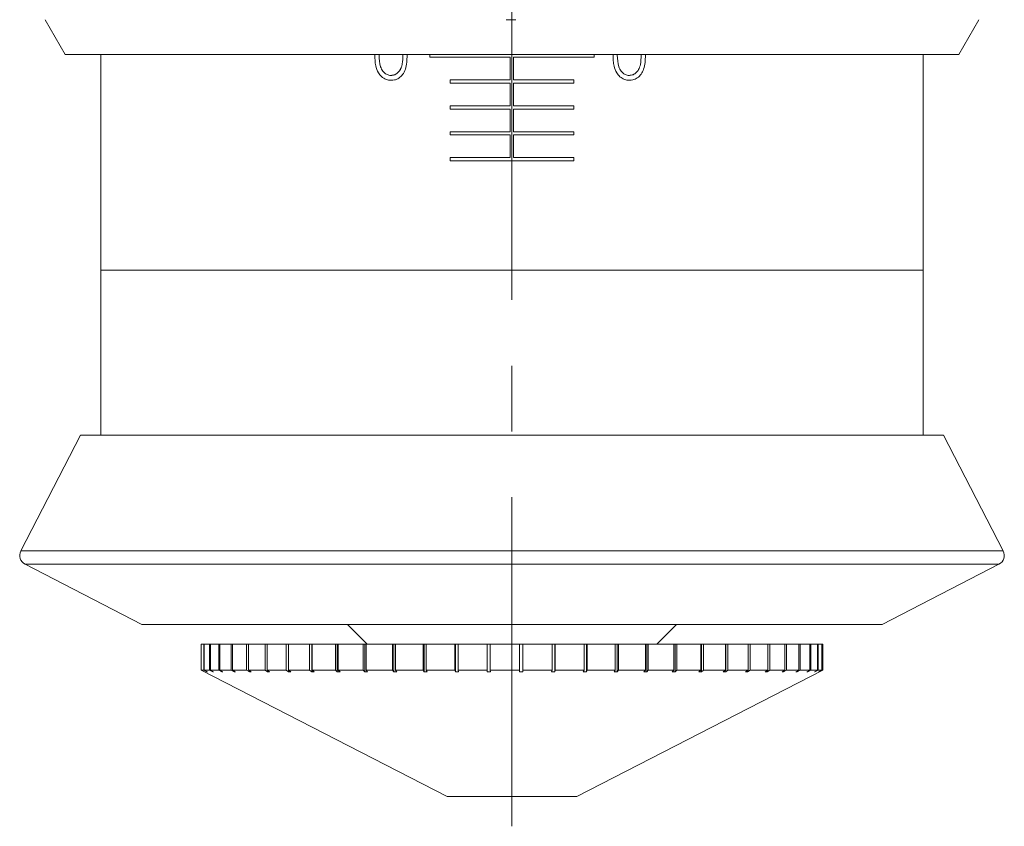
# Model space of a CAD drawing. Header units: inches. Extents: x 2.3 to 31.3, y 1.3 to 21.
# Tile 1 of 26: x 12.8 to 14.3, y 1.3 to 2.5. Entities that reach past the tile are written whole.
import ezdxf

# ---------------------------------------------------------------- set-up
doc = ezdxf.new("R2010")
doc.units = ezdxf.units.IN
doc.header["$MEASUREMENT"] = 0
doc.linetypes.add('CENTERX2', pattern=[0.8, 0.5, -0.1, 0.1, -0.1])

msp = doc.modelspace()

# ---------------------------------------------------------------- linework, layer by layer
at = {"color": 7, "linetype": 'CENTERX2', "lineweight": 0}
msp.add_line((13.5085, 1.3165), (13.5085, 7.0461), dxfattribs=at)
at = {"color": 7, "linetype": 'Continuous', "lineweight": 15}
for p, q in [((12.799, 2.5423), (12.8296, 2.4893)), ((12.799, 2.5423), (12.799, 2.5423)), ((14.1875, 2.4893), (14.2181, 2.5423)), ((14.1875, 2.4893), (12.8296, 2.4893)), ((12.8835, 2.4893), (12.8835, 2.1615)), ((13.3835, 2.4893), (13.3835, 2.4852)), ((13.3835, 2.4852), (13.506, 2.4852)), ((13.506, 2.4852), (13.506, 2.4509)), ((13.511, 2.4509), (13.511, 2.4852)), ((13.511, 2.4852), (13.6335, 2.4852)), ((13.6335, 2.4852), (13.6335, 2.4893)), ((14.1335, 2.1615), (14.1335, 2.4893)), ((13.506, 2.4509), (13.4148, 2.4509)), ((13.4148, 2.4509), (13.4148, 2.4459)), ((13.4148, 2.4459), (13.506, 2.4459)), ((13.506, 2.4459), (13.506, 2.4115)), ((13.6023, 2.4509), (13.511, 2.4509)), ((13.511, 2.4115), (13.511, 2.4459)), ((13.511, 2.4459), (13.6023, 2.4459)), ((13.6023, 2.4459), (13.6023, 2.4509)), ((13.506, 2.4115), (13.4148, 2.4115)), ((13.4148, 2.4115), (13.4148, 2.4065)), ((13.6023, 2.4115), (13.511, 2.4115)), ((13.6023, 2.4065), (13.6023, 2.4115)), ((13.4148, 2.4065), (13.506, 2.4065)), ((13.506, 2.4065), (13.506, 2.3721)), ((13.511, 2.3721), (13.511, 2.4065)), ((13.511, 2.4065), (13.6023, 2.4065)), ((13.506, 2.3721), (13.4148, 2.3721)), ((13.4148, 2.3721), (13.4148, 2.3671)), ((13.4148, 2.3671), (13.506, 2.3671)), ((13.506, 2.3671), (13.506, 2.3328)), ((13.6023, 2.3721), (13.511, 2.3721)), ((13.511, 2.3671), (13.6023, 2.3671)), ((13.511, 2.3328), (13.511, 2.3671)), ((13.6023, 2.3671), (13.6023, 2.3721)), ((13.506, 2.3328), (13.4148, 2.3328)), ((13.4148, 2.3328), (13.4148, 2.3278)), ((13.4148, 2.3278), (13.6023, 2.3278)), ((13.6023, 2.3328), (13.511, 2.3328)), ((13.6023, 2.3278), (13.6023, 2.3328)), ((12.8835, 2.1615), (12.8835, 1.9111)), ((14.1335, 2.1615), (12.8835, 2.1615)), ((14.1335, 1.9111), (14.1335, 2.1615)), ((12.8525, 1.9111), (12.7619, 1.7349)), ((12.8525, 1.9111), (14.1645, 1.9111)), ((14.2551, 1.7349), (14.1645, 1.9111)), ((12.7619, 1.7349), (14.2551, 1.7349)), ((12.7684, 1.7147), (12.946, 1.6233)), ((14.2487, 1.7147), (12.7684, 1.7147)), ((14.071, 1.6233), (14.2487, 1.7147)), ((12.946, 1.6233), (14.071, 1.6233)), ((13.2583, 1.6233), (13.2883, 1.5933)), ((13.7288, 1.5933), (13.7588, 1.6233)), ((13.036, 1.5933), (13.036, 1.554)), ((13.036, 1.5933), (13.0362, 1.5933)), ((13.0362, 1.5933), (13.0362, 1.554)), ((13.0362, 1.5933), (13.0363, 1.5933)), ((13.0363, 1.5933), (13.0363, 1.554)), ((13.0363, 1.5933), (13.04, 1.5933)), ((13.04, 1.5933), (13.04, 1.554)), ((13.04, 1.5933), (13.0406, 1.5933)), ((13.0406, 1.5933), (13.0406, 1.554)), ((13.0406, 1.5933), (13.0489, 1.5933)), ((13.0489, 1.5933), (13.0489, 1.554)), ((13.0489, 1.5933), (13.0501, 1.5933)), ((13.0501, 1.5933), (13.0501, 1.554)), ((13.0501, 1.5933), (13.0629, 1.5933)), ((13.0629, 1.5933), (13.0629, 1.554)), ((13.0629, 1.5933), (13.0645, 1.5933)), ((13.0645, 1.5933), (13.0645, 1.554)), ((13.0645, 1.5933), (13.0817, 1.5933)), ((13.0817, 1.5933), (13.0817, 1.554)), ((13.0817, 1.5933), (13.0839, 1.5933)), ((13.0839, 1.5933), (13.0839, 1.554)), ((13.0839, 1.5933), (13.1052, 1.5933)), ((13.1052, 1.5933), (13.1052, 1.554)), ((13.1052, 1.5933), (13.1078, 1.5933)), ((13.1078, 1.5933), (13.1078, 1.554)), ((13.1078, 1.5933), (13.1332, 1.5933)), ((13.1332, 1.5933), (13.1332, 1.554)), ((13.1332, 1.5933), (13.1362, 1.5933)), ((13.1362, 1.5933), (13.1362, 1.554)), ((13.1362, 1.5933), (13.1652, 1.5933)), ((13.1652, 1.5933), (13.1652, 1.554)), ((13.1652, 1.5933), (13.1687, 1.5933)), ((13.1687, 1.5933), (13.1687, 1.554)), ((13.1687, 1.5933), (13.201, 1.5933)), ((13.201, 1.5933), (13.201, 1.554)), ((13.201, 1.5933), (13.2043, 1.5933)), ((13.2043, 1.5933), (13.2043, 1.5514)), ((13.2048, 1.5933), (13.2043, 1.5933)), ((13.2048, 1.5933), (13.2048, 1.554)), ((13.2048, 1.5933), (13.2402, 1.5933)), ((13.2402, 1.5933), (13.2402, 1.554)), ((13.2402, 1.5933), (13.243, 1.5933)), ((13.243, 1.5933), (13.243, 1.5514)), ((13.2443, 1.5933), (13.243, 1.5933)), ((13.2443, 1.5933), (13.2443, 1.554)), ((13.2443, 1.5933), (13.2823, 1.5933)), ((13.2823, 1.5933), (13.2823, 1.554)), ((13.2823, 1.5933), (13.2847, 1.5933)), ((13.2847, 1.5933), (13.2847, 1.5514)), ((13.2867, 1.5933), (13.2847, 1.5933)), ((13.2867, 1.5933), (13.2867, 1.554)), ((13.2867, 1.5933), (13.3269, 1.5933)), ((13.3269, 1.5933), (13.3269, 1.554)), ((13.3269, 1.5933), (13.3288, 1.5933)), ((13.3288, 1.5933), (13.3288, 1.5514)), ((13.3316, 1.5933), (13.3288, 1.5933)), ((13.3316, 1.5933), (13.3316, 1.554)), ((13.3316, 1.5933), (13.3735, 1.5933)), ((13.3735, 1.5933), (13.3735, 1.554)), ((13.3735, 1.5933), (13.3749, 1.5933)), ((13.3749, 1.5933), (13.3749, 1.5514)), ((13.3783, 1.5933), (13.3749, 1.5933)), ((13.3783, 1.5933), (13.3783, 1.554)), ((13.3783, 1.5933), (13.4216, 1.5933)), ((13.4216, 1.5933), (13.4216, 1.554)), ((13.4216, 1.5933), (13.4225, 1.5933)), ((13.4225, 1.5933), (13.4225, 1.5514)), ((13.4265, 1.5933), (13.4225, 1.5933)), ((13.4265, 1.5933), (13.4265, 1.554)), ((13.4265, 1.5933), (13.4706, 1.5933)), ((13.4706, 1.5933), (13.4706, 1.554)), ((13.4706, 1.5933), (13.471, 1.5933)), ((13.471, 1.5933), (13.471, 1.5514)), ((13.4756, 1.5933), (13.471, 1.5933)), ((13.4756, 1.5933), (13.4756, 1.554)), ((13.4756, 1.5933), (13.52, 1.5933)), ((13.52, 1.5933), (13.52, 1.554)), ((13.5249, 1.5933), (13.52, 1.5933)), ((13.5249, 1.5514), (13.5249, 1.5933)), ((13.5249, 1.5933), (13.525, 1.5933)), ((13.525, 1.5933), (13.525, 1.554)), ((13.525, 1.5933), (13.5694, 1.5933)), ((13.5694, 1.5933), (13.5694, 1.554)), ((13.5737, 1.5933), (13.5694, 1.5933)), ((13.5737, 1.5514), (13.5737, 1.5933)), ((13.5737, 1.5933), (13.5743, 1.5933)), ((13.5743, 1.5933), (13.5743, 1.554)), ((13.5743, 1.5933), (13.618, 1.5933)), ((13.618, 1.5933), (13.618, 1.554)), ((13.6217, 1.5933), (13.618, 1.5933)), ((13.6217, 1.5514), (13.6217, 1.5933)), ((13.6217, 1.5933), (13.6229, 1.5933)), ((13.6229, 1.5933), (13.6229, 1.554)), ((13.6229, 1.5933), (13.6655, 1.5933)), ((13.6655, 1.5933), (13.6655, 1.554)), ((13.6685, 1.5933), (13.6655, 1.5933)), ((13.6685, 1.5514), (13.6685, 1.5933)), ((13.6685, 1.5933), (13.6702, 1.5933)), ((13.6702, 1.5933), (13.6702, 1.554)), ((13.6702, 1.5933), (13.7112, 1.5933)), ((13.7112, 1.5933), (13.7112, 1.554)), ((13.7136, 1.5933), (13.7112, 1.5933)), ((13.7136, 1.5514), (13.7136, 1.5933)), ((13.7136, 1.5933), (13.7157, 1.5933)), ((13.7157, 1.5933), (13.7157, 1.554)), ((13.7157, 1.5933), (13.7547, 1.5933)), ((13.7547, 1.5933), (13.7547, 1.554)), ((13.7563, 1.5933), (13.7547, 1.5933)), ((13.7563, 1.5514), (13.7563, 1.5933)), ((13.7563, 1.5933), (13.7589, 1.5933)), ((13.7589, 1.5933), (13.7589, 1.554)), ((13.7589, 1.5933), (13.7955, 1.5933)), ((13.7955, 1.5933), (13.7955, 1.554)), ((13.7964, 1.5933), (13.7955, 1.5933)), ((13.7964, 1.5514), (13.7964, 1.5933)), ((13.7964, 1.5933), (13.7995, 1.5933)), ((13.7995, 1.5933), (13.7995, 1.554)), ((13.7995, 1.5933), (13.8332, 1.5933)), ((13.8332, 1.5933), (13.8332, 1.554)), ((13.8334, 1.5933), (13.8332, 1.5933)), ((13.8334, 1.5514), (13.8334, 1.5933)), ((13.8334, 1.5933), (13.8368, 1.5933)), ((13.8368, 1.5933), (13.8368, 1.554)), ((13.8368, 1.5933), (13.8673, 1.5933)), ((13.8673, 1.5933), (13.8673, 1.554)), ((13.8673, 1.5933), (13.8705, 1.5933)), ((13.8705, 1.5933), (13.8705, 1.554)), ((13.8705, 1.5933), (13.8975, 1.5933)), ((13.8975, 1.5933), (13.8975, 1.554)), ((13.8975, 1.5933), (13.9003, 1.5933)), ((13.9003, 1.5933), (13.9003, 1.554)), ((13.9003, 1.5933), (13.9234, 1.5933)), ((13.9234, 1.5933), (13.9234, 1.554)), ((13.9234, 1.5933), (13.9257, 1.5933)), ((13.9257, 1.5933), (13.9257, 1.554)), ((13.9257, 1.5933), (13.9447, 1.5933)), ((13.9447, 1.5933), (13.9447, 1.554)), ((13.9447, 1.5933), (13.9466, 1.5933)), ((13.9466, 1.5933), (13.9466, 1.554)), ((13.9466, 1.5933), (13.9613, 1.5933)), ((13.9613, 1.5933), (13.9613, 1.554)), ((13.9613, 1.5933), (13.9627, 1.5933)), ((13.9627, 1.5933), (13.9627, 1.554)), ((13.9627, 1.5933), (13.973, 1.5933)), ((13.973, 1.5933), (13.973, 1.554)), ((13.973, 1.5933), (13.9739, 1.5933)), ((13.9739, 1.5933), (13.9739, 1.554)), ((13.9739, 1.5933), (13.9795, 1.5933)), ((13.9795, 1.5933), (13.9795, 1.554)), ((13.9795, 1.5933), (13.9799, 1.5933)), ((13.9799, 1.5933), (13.9799, 1.554)), ((13.9799, 1.5933), (13.981, 1.5933)), ((13.981, 1.554), (13.981, 1.5933)), ((13.036, 1.554), (13.41, 1.3616)), ((13.036, 1.554), (13.0362, 1.554)), ((13.0412, 1.5514), (13.0362, 1.554)), ((13.0363, 1.554), (13.0413, 1.5514)), ((13.0363, 1.554), (13.04, 1.554)), ((13.0449, 1.5514), (13.04, 1.554)), ((13.0406, 1.554), (13.0456, 1.5514)), ((13.0406, 1.554), (13.0489, 1.554)), ((13.0412, 1.5515), (13.0412, 1.5514)), ((13.0449, 1.5517), (13.0449, 1.5514)), ((13.0449, 1.5514), (13.0456, 1.5514)), ((13.0538, 1.5514), (13.0489, 1.554)), ((13.0501, 1.554), (13.0549, 1.5514)), ((13.0501, 1.554), (13.0629, 1.554)), ((13.0538, 1.552), (13.0538, 1.5514)), ((13.0538, 1.5514), (13.0549, 1.5514)), ((13.0676, 1.5514), (13.0629, 1.554)), ((13.0645, 1.554), (13.0692, 1.5514)), ((13.0645, 1.554), (13.0817, 1.554)), ((13.0676, 1.5523), (13.0676, 1.5514)), ((13.0676, 1.5514), (13.0692, 1.5514)), ((13.0862, 1.5514), (13.0817, 1.554)), ((13.0839, 1.554), (13.0884, 1.5514)), ((13.0839, 1.554), (13.1052, 1.554)), ((13.0862, 1.5526), (13.0862, 1.5514)), ((13.0862, 1.5514), (13.0884, 1.5514)), ((13.1095, 1.5514), (13.1052, 1.554)), ((13.1078, 1.554), (13.1121, 1.5514)), ((13.1078, 1.554), (13.1332, 1.554)), ((13.1095, 1.553), (13.1095, 1.5514)), ((13.1095, 1.5514), (13.1121, 1.5514)), ((13.1371, 1.5514), (13.1332, 1.554)), ((13.1362, 1.554), (13.1402, 1.5514)), ((13.1362, 1.554), (13.1652, 1.554)), ((13.1371, 1.5534), (13.1371, 1.5514)), ((13.1371, 1.5514), (13.1402, 1.5514)), ((13.1688, 1.5514), (13.1652, 1.554)), ((13.1687, 1.554), (13.1723, 1.5514)), ((13.1687, 1.554), (13.201, 1.554)), ((13.1688, 1.5538), (13.1688, 1.5514)), ((13.1688, 1.5514), (13.1723, 1.5514)), ((13.2043, 1.5514), (13.201, 1.554)), ((13.2043, 1.5514), (13.2081, 1.5514)), ((13.2048, 1.554), (13.2081, 1.5514)), ((13.2048, 1.554), (13.2402, 1.554)), ((13.243, 1.5514), (13.2402, 1.554)), ((13.243, 1.5514), (13.2472, 1.5514)), ((13.2443, 1.554), (13.2472, 1.5514)), ((13.2443, 1.554), (13.2823, 1.554)), ((13.2847, 1.5514), (13.2823, 1.554)), ((13.2847, 1.5514), (13.2891, 1.5514)), ((13.2867, 1.554), (13.2891, 1.5514)), ((13.2867, 1.554), (13.3269, 1.554)), ((13.3288, 1.5514), (13.3269, 1.554)), ((13.3288, 1.5514), (13.3335, 1.5514)), ((13.3316, 1.554), (13.3335, 1.5514)), ((13.3316, 1.554), (13.3735, 1.554)), ((13.3749, 1.5514), (13.3735, 1.554)), ((13.3749, 1.5514), (13.3797, 1.5514)), ((13.3783, 1.554), (13.3797, 1.5514)), ((13.3783, 1.554), (13.4216, 1.554)), ((13.4225, 1.5514), (13.4216, 1.554)), ((13.4225, 1.5514), (13.4274, 1.5514)), ((13.4265, 1.554), (13.4274, 1.5514)), ((13.4265, 1.554), (13.4706, 1.554)), ((13.471, 1.5514), (13.4706, 1.554)), ((13.471, 1.5514), (13.476, 1.5514)), ((13.4756, 1.554), (13.476, 1.5514)), ((13.4756, 1.554), (13.52, 1.554)), ((13.5199, 1.5514), (13.52, 1.554)), ((13.525, 1.554), (13.5249, 1.5514)), ((13.525, 1.554), (13.5694, 1.554)), ((13.5687, 1.5514), (13.5694, 1.554)), ((13.5743, 1.554), (13.5737, 1.5514)), ((13.5743, 1.554), (13.618, 1.554)), ((13.607, 1.3616), (13.981, 1.554)), ((13.6168, 1.5514), (13.618, 1.554)), ((13.6168, 1.5514), (13.6217, 1.5514)), ((13.6229, 1.554), (13.6217, 1.5514)), ((13.6229, 1.554), (13.6655, 1.554)), ((13.6638, 1.5514), (13.6655, 1.554)), ((13.6638, 1.5514), (13.6685, 1.5514)), ((13.6702, 1.554), (13.6685, 1.5514)), ((13.6702, 1.554), (13.7112, 1.554)), ((13.709, 1.5514), (13.7112, 1.554)), ((13.709, 1.5514), (13.7136, 1.5514)), ((13.7157, 1.554), (13.7136, 1.5514)), ((13.7157, 1.554), (13.7547, 1.554)), ((13.7521, 1.5514), (13.7547, 1.554)), ((13.7521, 1.5514), (13.7563, 1.5514)), ((13.7589, 1.554), (13.7563, 1.5514)), ((13.7589, 1.554), (13.7955, 1.554)), ((13.7925, 1.5514), (13.7955, 1.554)), ((13.7925, 1.5514), (13.7964, 1.5514)), ((13.7995, 1.554), (13.7964, 1.5514)), ((13.7995, 1.554), (13.8332, 1.554)), ((13.8297, 1.5514), (13.8332, 1.554)), ((13.8297, 1.5514), (13.8334, 1.5514)), ((13.8368, 1.554), (13.8334, 1.5514)), ((13.8368, 1.554), (13.8673, 1.554)), ((13.8635, 1.5514), (13.8673, 1.554)), ((13.8635, 1.5514), (13.8667, 1.5514)), ((13.8705, 1.554), (13.8667, 1.5514)), ((13.8667, 1.5514), (13.8667, 1.5536)), ((13.8705, 1.554), (13.8975, 1.554)), ((13.8933, 1.5514), (13.8975, 1.554)), ((13.8933, 1.5514), (13.8962, 1.5514)), ((13.9003, 1.554), (13.8962, 1.5514)), ((13.8962, 1.5514), (13.8962, 1.5532)), ((13.9003, 1.554), (13.9234, 1.554)), ((13.919, 1.5514), (13.9234, 1.554)), ((13.919, 1.5514), (13.9214, 1.5514)), ((13.9257, 1.554), (13.9214, 1.5514)), ((13.9214, 1.5514), (13.9214, 1.5528)), ((13.9257, 1.554), (13.9447, 1.554)), ((13.9401, 1.5514), (13.9447, 1.554)), ((13.9401, 1.5514), (13.942, 1.5514)), ((13.9466, 1.554), (13.942, 1.5514)), ((13.942, 1.5514), (13.942, 1.5525)), ((13.9466, 1.554), (13.9613, 1.554)), ((13.9565, 1.5514), (13.9613, 1.554)), ((13.9565, 1.5514), (13.958, 1.5514)), ((13.9627, 1.554), (13.958, 1.5514)), ((13.958, 1.5514), (13.958, 1.5522)), ((13.9627, 1.554), (13.973, 1.554)), ((13.9681, 1.5514), (13.973, 1.554)), ((13.9681, 1.5514), (13.969, 1.5514)), ((13.9739, 1.554), (13.969, 1.5514)), ((13.969, 1.5514), (13.969, 1.5519)), ((13.9739, 1.554), (13.9795, 1.554)), ((13.9745, 1.5514), (13.9795, 1.554)), ((13.9745, 1.5514), (13.9749, 1.5514)), ((13.9799, 1.554), (13.9749, 1.5514)), ((13.9749, 1.5514), (13.9749, 1.5516)), ((13.9799, 1.554), (13.981, 1.554)), ((13.41, 1.3616), (13.5109, 1.3616)), ((13.5109, 1.3616), (13.607, 1.3616))]:
    msp.add_line(p, q, dxfattribs=at)
for centre, start, end in [((12.7753, 1.728), 152.79, 242.79), ((14.2418, 1.728), 297.21, 27.21)]:
    msp.add_arc(centre, 0.015, start, end, dxfattribs=at)
for points, knots in [([(13.5145, 2.5423), (13.5132, 2.5423), (13.5082, 2.5422), (13.5032, 2.5423), (13.4995, 2.5423)], [0, 0, 0, 0, 0.24909, 1, 1, 1, 1]), ([(14.2181, 2.5423), (14.2181, 2.5423), (14.218, 2.5422), (14.218, 2.5423), (14.218, 2.5423)], [0, 0, 0, 0, 0.24909, 1, 1, 1, 1]), ([(13.3249, 2.4502), (13.3223, 2.4504), (13.317, 2.451), (13.3102, 2.4553), (13.3046, 2.4624), (13.3004, 2.4736), (13.3001, 2.4829), (13.2999, 2.4883)], [0, 0, 0, 0, 0.159085, 0.318977, 0.46721, 0.687867, 1, 1, 1, 1]), ([(13.3064, 2.4883), (13.3067, 2.4823), (13.3071, 2.4738), (13.3116, 2.4644), (13.3162, 2.46), (13.3207, 2.4579), (13.3236, 2.4577), (13.3247, 2.4576)], [0, 0, 0, 0, 0.437586, 0.625291, 0.77059, 0.915438, 1, 1, 1, 1]), ([(13.3247, 2.4576), (13.3266, 2.4578), (13.3304, 2.4583), (13.3354, 2.4616), (13.3394, 2.4669), (13.3417, 2.4737), (13.3425, 2.4811), (13.3426, 2.4858), (13.3426, 2.4883)], [0, 0, 0, 0, 0.147626, 0.29578, 0.44506, 0.643054, 0.820346, 1, 1, 1, 1]), ([(13.3491, 2.4883), (13.3489, 2.4811), (13.3487, 2.4706), (13.3428, 2.459), (13.3368, 2.4533), (13.3306, 2.4505), (13.3265, 2.4503), (13.3249, 2.4502)], [0, 0, 0, 0, 0.415981, 0.600351, 0.750592, 0.900803, 1, 1, 1, 1]), ([(13.6871, 2.4502), (13.6845, 2.4504), (13.6793, 2.4509), (13.6725, 2.4552), (13.6669, 2.4622), (13.6636, 2.4708), (13.6623, 2.48), (13.6622, 2.4855), (13.6621, 2.4883)], [0, 0, 0, 0, 0.156845, 0.314556, 0.459919, 0.680438, 0.838951, 1, 1, 1, 1]), ([(13.6686, 2.4883), (13.6689, 2.4823), (13.6692, 2.4738), (13.6738, 2.4644), (13.6783, 2.46), (13.6828, 2.4579), (13.6858, 2.4577), (13.6869, 2.4576)], [0, 0, 0, 0, 0.438914, 0.627081, 0.770882, 0.914259, 1, 1, 1, 1]), ([(13.6869, 2.4576), (13.6888, 2.4578), (13.6926, 2.4583), (13.6976, 2.4616), (13.7016, 2.4669), (13.7046, 2.476), (13.7047, 2.4835), (13.7048, 2.4883)], [0, 0, 0, 0, 0.148157, 0.296793, 0.447674, 0.645666, 1, 1, 1, 1]), ([(13.7113, 2.4883), (13.7111, 2.481), (13.7109, 2.4709), (13.7052, 2.4593), (13.6994, 2.4535), (13.6929, 2.4505), (13.6888, 2.4503), (13.6871, 2.4502)], [0, 0, 0, 0, 0.415042, 0.581054, 0.748308, 0.89791, 1, 1, 1, 1]), ([(13.3247, 2.4576), (13.3264, 2.4578), (13.3297, 2.4581), (13.3341, 2.4606), (13.3375, 2.4643), (13.3398, 2.4674), (13.34, 2.4695), (13.34, 2.47)], [0, 0, 0, 0, 0.234554, 0.469372, 0.703854, 0.938764, 1, 1, 1, 1]), ([(13.0412, 1.5514), (13.0412, 1.5514), (13.0412, 1.5514), (13.0413, 1.5514), (13.0413, 1.5514)], [0, 0, 0, 0, 0.49353, 1, 1, 1, 1]), ([(13.5199, 1.5514), (13.5207, 1.5514), (13.5224, 1.5514), (13.5241, 1.5514), (13.5249, 1.5514)], [0, 0, 0, 0, 0.49353, 1, 1, 1, 1]), ([(13.5687, 1.5514), (13.5695, 1.5514), (13.5712, 1.5514), (13.5728, 1.5514), (13.5737, 1.5514)], [0, 0, 0, 0, 0.499998, 1, 1, 1, 1])]:
    msp.add_open_spline(points, degree=3, knots=knots, dxfattribs=at)

doc.saveas('drawing.dxf')
